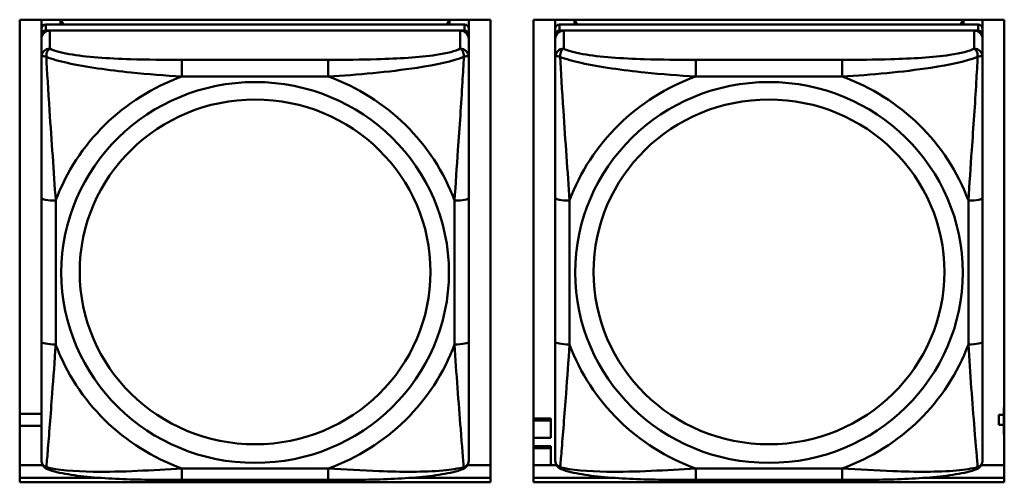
# Model space of a CAD drawing. Header units: inches. Extents: x 7.7 to 68.4, y -5.1 to 39.9.
# Tile 40 of 172: x 43.606 to 44.967, y 9.834 to 10.473. Entities that reach past the tile are written whole.
import ezdxf

# ---------------------------------------------------------------- set-up
doc = ezdxf.new("R2010")
doc.units = ezdxf.units.IN
doc.header["$MEASUREMENT"] = 0
doc.layers.add('Visible Edges(ROSSANSI)', color=7, linetype='Continuous', lineweight=50)
doc.layers.add('Visible Tangent Edges(ROSSANSI)', color=7, linetype='Continuous', lineweight=50)

msp = doc.modelspace()

# ---------------------------------------------------------------- linework, layer by layer
at = {"layer": 'Visible Edges(ROSSANSI)'}
for p, q in [((43.6062, 9.8343), (43.6062, 10.473)), ((43.6062, 10.473), (44.2567, 10.473)), ((43.6362, 10.4604), (43.6362, 10.473)), ((44.2208, 10.4662), (43.6421, 10.4662)), ((43.6628, 10.4662), (43.6628, 10.473)), ((43.6665, 10.4662), (43.6631, 10.473)), ((44.1998, 10.473), (44.1964, 10.4662)), ((44.2002, 10.473), (44.2002, 10.4662)), ((44.2267, 10.473), (44.2267, 10.4604)), ((44.2567, 10.473), (44.2567, 9.8343)), ((44.3162, 9.8343), (44.3162, 10.473)), ((44.3162, 10.473), (44.9667, 10.473)), ((44.3462, 10.4604), (44.3462, 10.473)), ((44.9308, 10.4662), (44.3521, 10.4662)), ((44.3728, 10.4662), (44.3728, 10.473)), ((44.3765, 10.4662), (44.3731, 10.473)), ((44.9098, 10.473), (44.9064, 10.4662)), ((44.9102, 10.473), (44.9102, 10.4662)), ((44.9367, 10.473), (44.9367, 10.4604)), ((44.9667, 10.473), (44.9667, 9.8343)), ((43.6362, 10.4604), (43.6362, 10.4522)), ((43.6362, 10.4464), (43.6362, 10.4522)), ((43.6421, 10.458), (44.2208, 10.458)), ((44.2149, 10.458), (43.648, 10.458)), ((44.2267, 10.4522), (44.2267, 10.4604)), ((44.2267, 10.4522), (44.2267, 10.4464)), ((44.3462, 10.4604), (44.3462, 10.4522)), ((44.3462, 10.4464), (44.3462, 10.4522)), ((44.3521, 10.458), (44.9308, 10.458)), ((44.9249, 10.458), (44.358, 10.458)), ((44.9367, 10.4522), (44.9367, 10.4604)), ((44.9367, 10.4522), (44.9367, 10.4464)), ((43.6362, 10.4464), (43.6362, 10.4215)), ((44.2267, 10.4215), (44.2267, 10.4464)), ((44.3462, 10.4464), (44.3462, 10.4215)), ((44.9367, 10.4215), (44.9367, 10.4464)), ((43.6362, 10.227), (43.6362, 10.0284)), ((44.2267, 10.0284), (44.2267, 10.227)), ((44.3462, 10.227), (44.3462, 10.0284)), ((44.9367, 10.0284), (44.9367, 10.227)), ((44.9667, 9.9378), (44.9659, 9.9378)), ((44.9659, 9.9378), (44.9659, 9.9348)), ((44.9667, 9.9345), (44.9659, 9.9348)), ((44.9659, 9.9348), (44.9659, 9.9004)), ((43.6062, 9.9286), (43.6362, 9.9286)), ((44.3162, 9.9225), (44.3399, 9.9225)), ((44.3162, 9.9195), (44.3399, 9.9195)), ((44.3399, 9.9225), (44.3399, 9.9195)), ((44.3399, 9.9195), (44.3399, 9.8959)), ((44.9594, 9.9274), (44.9594, 9.9273)), ((44.9659, 9.9274), (44.9594, 9.9274)), ((44.9594, 9.9135), (44.9594, 9.9273)), ((44.9594, 9.9273), (44.9659, 9.9273)), ((43.6362, 9.9121), (43.6062, 9.9121)), ((44.9659, 9.9135), (44.9594, 9.9135)), ((44.3399, 9.8959), (44.3162, 9.8959)), ((44.9659, 9.9004), (44.9667, 9.9001)), ((44.3162, 9.8842), (44.3399, 9.8842)), ((44.3162, 9.8812), (44.3399, 9.8812)), ((44.3399, 9.8842), (44.3399, 9.8812)), ((44.3399, 9.8812), (44.3399, 9.858)), ((43.6062, 9.858), (43.638, 9.858)), ((44.2249, 9.858), (44.2567, 9.858)), ((44.3162, 9.858), (44.348, 9.858)), ((44.9349, 9.858), (44.9667, 9.858)), ((43.6062, 9.8404), (43.7182, 9.8404)), ((43.7182, 9.8404), (43.6062, 9.8404)), ((44.0326, 9.8375), (43.8303, 9.8375)), ((44.1448, 9.8404), (44.2567, 9.8404)), ((44.2567, 9.8404), (44.1448, 9.8404)), ((44.3162, 9.8404), (44.4282, 9.8404)), ((44.4282, 9.8404), (44.3162, 9.8404)), ((44.7426, 9.8375), (44.5403, 9.8375)), ((44.8548, 9.8404), (44.9667, 9.8404)), ((44.9667, 9.8404), (44.8548, 9.8404)), ((44.2567, 9.8343), (43.6062, 9.8343)), ((44.9667, 9.8343), (44.3162, 9.8343))]:
    msp.add_line(p, q, dxfattribs=at)
for centre, major_axis, start_param, end_param in [((43.6421, 10.4604), (-0.00591, 0), 4.712389, 6.283185), ((44.2208, 10.4604), (0.00591, 0), 0, 1.570796), ((44.3521, 10.4604), (-0.00591, 0), 4.712389, 6.283185), ((44.9308, 10.4604), (0.00591, 0), 0, 1.570796), ((43.6421, 10.4522), (-0.00591, 0), 4.712389, 6.283185), ((43.648, 10.4464), (-0.0118, 0), 4.712389, 6.283185), ((44.2149, 10.4464), (0.0118, 0), 0, 1.570796), ((44.2208, 10.4522), (0.00591, 0), 0, 1.570796), ((44.3521, 10.4522), (-0.00591, 0), 4.712389, 6.283185), ((44.358, 10.4464), (-0.0118, 0), 4.712389, 6.283185), ((44.9249, 10.4464), (0.0118, 0), 0, 1.570796), ((44.9308, 10.4522), (0.00591, 0), 0, 1.570796)]:
    msp.add_ellipse(centre, major_axis=major_axis, ratio=0.981793, start_param=start_param, end_param=end_param, dxfattribs=at)
for points, knots in [([(43.6362, 10.4215), (43.6362, 10.4124), (43.6362, 10.3971), (43.6362, 10.38), (43.6362, 10.3535), (43.6362, 10.3232), (43.6362, 10.2939), (43.6362, 10.2714), (43.6362, 10.249), (43.6362, 10.227)], [-0.7968224, -0.7968224, -0.7968224, -0.7968224, -0.6514613, -0.6514613, -0.6514613, -0.427691, -0.427691, -0.427691, -0.2569517, -0.2569517, -0.2569517, -0.2569517]), ([(44.2267, 10.227), (44.2267, 10.2503), (44.2267, 10.274), (44.2267, 10.2977), (44.2267, 10.3288), (44.2267, 10.3611), (44.2267, 10.3879), (44.2267, 10.4017), (44.2267, 10.4138), (44.2267, 10.4215)], [0.2569537, 0.2569537, 0.2569537, 0.2569537, 0.4371919, 0.4371919, 0.4371919, 0.6739428, 0.6739428, 0.6739428, 0.7963818, 0.7963818, 0.7963818, 0.7963818]), ([(44.3462, 10.4215), (44.3462, 10.4124), (44.3462, 10.3971), (44.3462, 10.38), (44.3462, 10.3535), (44.3462, 10.3232), (44.3462, 10.2939), (44.3462, 10.2714), (44.3462, 10.249), (44.3462, 10.227)], [-0.7968224, -0.7968224, -0.7968224, -0.7968224, -0.6514613, -0.6514613, -0.6514613, -0.427691, -0.427691, -0.427691, -0.2569517, -0.2569517, -0.2569517, -0.2569517]), ([(44.9367, 10.227), (44.9367, 10.2503), (44.9367, 10.274), (44.9367, 10.2977), (44.9367, 10.3288), (44.9367, 10.3611), (44.9367, 10.3879), (44.9367, 10.4017), (44.9367, 10.4138), (44.9367, 10.4215)], [0.2569537, 0.2569537, 0.2569537, 0.2569537, 0.4371919, 0.4371919, 0.4371919, 0.6739428, 0.6739428, 0.6739428, 0.7963818, 0.7963818, 0.7963818, 0.7963818]), ([(43.6362, 10.0284), (43.6362, 10.0052), (43.6362, 9.9818), (43.6362, 9.9596), (43.6362, 9.9305), (43.6362, 9.9021), (43.6362, 9.8833), (43.6362, 9.8736), (43.6362, 9.8667), (43.6362, 9.8649)], [0.2569537, 0.2569537, 0.2569537, 0.2569537, 0.4371919, 0.4371919, 0.4371919, 0.6739428, 0.6739428, 0.6739428, 0.7963818, 0.7963818, 0.7963818, 0.7963818]), ([(44.2267, 9.8649), (44.2267, 9.867), (44.2267, 9.8763), (44.2267, 9.889), (44.2267, 9.9086), (44.2267, 9.9355), (44.2267, 9.9632), (44.2267, 9.9843), (44.2267, 10.0064), (44.2267, 10.0284)], [-0.7968224, -0.7968224, -0.7968224, -0.7968224, -0.6514613, -0.6514613, -0.6514613, -0.427691, -0.427691, -0.427691, -0.2569517, -0.2569517, -0.2569517, -0.2569517]), ([(44.3462, 10.0284), (44.3462, 10.0052), (44.3462, 9.9818), (44.3462, 9.9596), (44.3462, 9.9305), (44.3462, 9.9021), (44.3462, 9.8833), (44.3462, 9.8736), (44.3462, 9.8667), (44.3462, 9.8649)], [0.2569537, 0.2569537, 0.2569537, 0.2569537, 0.4371919, 0.4371919, 0.4371919, 0.6739428, 0.6739428, 0.6739428, 0.7963818, 0.7963818, 0.7963818, 0.7963818]), ([(44.9367, 9.8649), (44.9367, 9.867), (44.9367, 9.8763), (44.9367, 9.889), (44.9367, 9.9086), (44.9367, 9.9355), (44.9367, 9.9632), (44.9367, 9.9843), (44.9367, 10.0064), (44.9367, 10.0284)], [-0.7968224, -0.7968224, -0.7968224, -0.7968224, -0.6514613, -0.6514613, -0.6514613, -0.427691, -0.427691, -0.427691, -0.2569517, -0.2569517, -0.2569517, -0.2569517]), ([(43.6442, 9.8526), (43.6432, 9.853), (43.6421, 9.8536), (43.6401, 9.8552), (43.6392, 9.8561), (43.6379, 9.8581), (43.6374, 9.8591), (43.6367, 9.861), (43.6365, 9.8619), (43.6362, 9.8635), (43.6362, 9.8642), (43.6362, 9.8649)], [0.02510739, 0.02510739, 0.02510739, 0.02510739, 0.03073999, 0.03073999, 0.03637259, 0.03637259, 0.0420052, 0.0420052, 0.0476378, 0.0476378, 0.0532704, 0.0532704, 0.0532704, 0.0532704]), ([(44.2187, 9.8526), (44.2198, 9.853), (44.2208, 9.8536), (44.2228, 9.8552), (44.2237, 9.8561), (44.225, 9.8581), (44.2255, 9.8591), (44.2262, 9.861), (44.2264, 9.8619), (44.2267, 9.8635), (44.2267, 9.8642), (44.2267, 9.8649)], [0.02510739, 0.02510739, 0.02510739, 0.02510739, 0.03073999, 0.03073999, 0.03637259, 0.03637259, 0.0420052, 0.0420052, 0.0476378, 0.0476378, 0.0532704, 0.0532704, 0.0532704, 0.0532704]), ([(44.3542, 9.8526), (44.3532, 9.853), (44.3521, 9.8536), (44.3501, 9.8552), (44.3492, 9.8561), (44.3479, 9.8581), (44.3474, 9.8591), (44.3467, 9.861), (44.3465, 9.8619), (44.3462, 9.8635), (44.3462, 9.8642), (44.3462, 9.8649)], [0.02510739, 0.02510739, 0.02510739, 0.02510739, 0.03073999, 0.03073999, 0.03637259, 0.03637259, 0.0420052, 0.0420052, 0.0476378, 0.0476378, 0.0532704, 0.0532704, 0.0532704, 0.0532704]), ([(44.9287, 9.8526), (44.9298, 9.853), (44.9308, 9.8536), (44.9328, 9.8552), (44.9337, 9.8561), (44.935, 9.8581), (44.9355, 9.8591), (44.9362, 9.861), (44.9364, 9.8619), (44.9367, 9.8635), (44.9367, 9.8642), (44.9367, 9.8649)], [0.02510739, 0.02510739, 0.02510739, 0.02510739, 0.03073999, 0.03073999, 0.03637259, 0.03637259, 0.0420052, 0.0420052, 0.0476378, 0.0476378, 0.0532704, 0.0532704, 0.0532704, 0.0532704]), ([(43.8303, 9.8375), (43.8168, 9.8375), (43.8031, 9.8375), (43.7758, 9.8379), (43.7622, 9.8382), (43.7354, 9.8393), (43.7221, 9.84), (43.6964, 9.8421), (43.6842, 9.8435), (43.6621, 9.8471), (43.6527, 9.8491), (43.6442, 9.8526)], [0.2569517, 0.2569517, 0.2569517, 0.2569517, 0.3597049, 0.3597049, 0.4624581, 0.4624581, 0.5652112, 0.5652112, 0.6679644, 0.6679644, 0.7707176, 0.7707176, 0.7707176, 0.7707176]), ([(44.2187, 9.8526), (44.2103, 9.8491), (44.2008, 9.8471), (44.1787, 9.8435), (44.1665, 9.8421), (44.1408, 9.84), (44.1275, 9.8393), (44.1007, 9.8382), (44.0871, 9.8379), (44.0598, 9.8375), (44.0461, 9.8375), (44.0326, 9.8375)], [-0.7703505, -0.7703505, -0.7703505, -0.7703505, -0.6676711, -0.6676711, -0.5649918, -0.5649918, -0.4623124, -0.4623124, -0.3596331, -0.3596331, -0.2569537, -0.2569537, -0.2569537, -0.2569537]), ([(44.5403, 9.8375), (44.5268, 9.8375), (44.5131, 9.8375), (44.4858, 9.8379), (44.4722, 9.8382), (44.4454, 9.8393), (44.4321, 9.84), (44.4064, 9.8421), (44.3942, 9.8435), (44.3721, 9.8471), (44.3627, 9.8491), (44.3542, 9.8526)], [0.2569517, 0.2569517, 0.2569517, 0.2569517, 0.3597049, 0.3597049, 0.4624581, 0.4624581, 0.5652112, 0.5652112, 0.6679644, 0.6679644, 0.7707176, 0.7707176, 0.7707176, 0.7707176]), ([(44.9287, 9.8526), (44.9203, 9.8491), (44.9108, 9.8471), (44.8887, 9.8435), (44.8765, 9.8421), (44.8508, 9.84), (44.8375, 9.8393), (44.8107, 9.8382), (44.7971, 9.8379), (44.7698, 9.8375), (44.7561, 9.8375), (44.7426, 9.8375)], [-0.7703505, -0.7703505, -0.7703505, -0.7703505, -0.6676711, -0.6676711, -0.5649918, -0.5649918, -0.4623124, -0.4623124, -0.3596331, -0.3596331, -0.2569537, -0.2569537, -0.2569537, -0.2569537])]:
    msp.add_open_spline(points, degree=3, knots=knots, dxfattribs=at)
at = {"layer": 'Visible Tangent Edges(ROSSANSI)'}
for p, q in [((43.6421, 10.458), (43.6421, 10.4662)), ((44.2208, 10.4662), (44.2208, 10.458)), ((44.3521, 10.458), (44.3521, 10.4662)), ((44.9308, 10.4662), (44.9308, 10.458)), ((43.648, 10.4331), (43.648, 10.458)), ((44.2149, 10.458), (44.2149, 10.4331)), ((44.358, 10.4331), (44.358, 10.458)), ((44.9249, 10.458), (44.9249, 10.4331)), ((43.8303, 10.4176), (43.8303, 10.3946)), ((44.0326, 10.4176), (43.8303, 10.4176)), ((44.0326, 10.4176), (44.0326, 10.3946)), ((44.5403, 10.4176), (44.5403, 10.3946)), ((44.7426, 10.4176), (44.5403, 10.4176)), ((44.7426, 10.4176), (44.7426, 10.3946)), ((43.8303, 10.3946), (44.0326, 10.3946)), ((44.5403, 10.3946), (44.7426, 10.3946)), ((43.6559, 10.0247), (43.6559, 10.2233)), ((44.2071, 10.2233), (44.2071, 10.0247)), ((44.3659, 10.0247), (44.3659, 10.2233)), ((44.9171, 10.2233), (44.9171, 10.0247)), ((44.0326, 9.8534), (43.8303, 9.8534)), ((43.8303, 9.8375), (43.8303, 9.8534)), ((44.0326, 9.8375), (44.0326, 9.8534)), ((44.7426, 9.8534), (44.5403, 9.8534)), ((44.5403, 9.8375), (44.5403, 9.8534)), ((44.7426, 9.8375), (44.7426, 9.8534))]:
    msp.add_line(p, q, dxfattribs=at)
for centre, major_axis, ratio, start_param, end_param in [((43.648, 10.4215), (-0.0118, 0), 0.981793, 4.712389, 6.283185), ((44.2149, 10.4215), (0.0118, 0), 0.981793, 0, 1.570796), ((44.358, 10.4215), (-0.0118, 0), 0.981793, 4.712389, 6.283185), ((44.9249, 10.4215), (0.0118, 0), 0.981793, 0, 1.570796), ((43.9315, 10.124), (-0.2936, 0), 0.981793, 5.064156, 5.931419), ((43.9315, 10.124), (0.2936, 0), 0.981793, 0.351767, 1.21903), ((44.6415, 10.124), (-0.2936, 0), 0.981793, 5.064156, 5.931419), ((44.6415, 10.124), (0.2936, 0), 0.981793, 0.351767, 1.21903), ((43.6559, 10.227), (-0.0197, 0), 0.189952, 0, 1.570796), ((44.2071, 10.227), (0.0197, 0), 0.189952, 4.712389, 6.283185), ((44.3659, 10.227), (-0.0197, 0), 0.189952, 0, 1.570796), ((44.9171, 10.227), (0.0197, 0), 0.189952, 4.712389, 6.283185), ((43.6559, 10.0284), (-0.0197, 0), 0.189952, 0, 1.570796), ((44.2071, 10.0284), (0.0197, 0), 0.189952, 4.712389, 6.283185), ((44.3659, 10.0284), (-0.0197, 0), 0.189952, 0, 1.570796), ((44.9171, 10.0284), (0.0197, 0), 0.189952, 4.712389, 6.283185), ((43.9315, 10.124), (-0.2936, 0), 0.981793, 0.351767, 1.21903), ((43.9315, 10.124), (0.2936, 0), 0.981793, 5.064156, 5.931419), ((44.6415, 10.124), (-0.2936, 0), 0.981793, 0.351767, 1.21903), ((44.6415, 10.124), (0.2936, 0), 0.981793, 5.064156, 5.931419)]:
    msp.add_ellipse(centre, major_axis=major_axis, ratio=ratio, start_param=start_param, end_param=end_param, dxfattribs=at)
for centre, major_axis in [((43.9315, 10.124), (-0.2678, 0)), ((44.6415, 10.124), (-0.2678, 0)), ((43.9315, 10.1248), (-0.2424, 0)), ((44.6415, 10.1248), (-0.2424, 0))]:
    msp.add_ellipse(centre, major_axis=major_axis, ratio=0.981793, dxfattribs=at)
for points, knots in [([(43.6362, 10.4215), (43.6362, 10.4217), (43.6363, 10.422), (43.6365, 10.4223), (43.6367, 10.4224), (43.6371, 10.4226), (43.6372, 10.4226), (43.6376, 10.4227), (43.6377, 10.4227), (43.6381, 10.4227), (43.6384, 10.4227), (43.6393, 10.4226), (43.64, 10.4225), (43.6414, 10.4221), (43.6422, 10.4219), (43.643, 10.4216)], [-0.0532704, -0.0532704, -0.0532704, -0.0532704, -0.04377373, -0.04377373, -0.03521335, -0.03521335, -0.02986312, -0.02986312, -0.02651922, -0.02651922, -0.01983142, -0.01983142, -0.00913095, -0.00913095, 0.00023197, 0.00023197, 0.00023197, 0.00023197]), ([(43.643, 10.4216), (43.643, 10.4227), (43.6431, 10.4237), (43.6433, 10.4257), (43.6435, 10.4267), (43.6439, 10.4281), (43.6441, 10.4286), (43.6445, 10.4294), (43.6446, 10.4296), (43.6449, 10.4302), (43.6451, 10.4305), (43.6457, 10.4313), (43.6461, 10.4317), (43.647, 10.4325), (43.6475, 10.4328), (43.648, 10.4331)], [-0.00023197, -0.00023197, -0.00023197, -0.00023197, 0.00913095, 0.00913095, 0.01983142, 0.01983142, 0.02651922, 0.02651922, 0.02986312, 0.02986312, 0.03521335, 0.03521335, 0.04377373, 0.04377373, 0.0532704, 0.0532704, 0.0532704, 0.0532704]), ([(43.8303, 10.4176), (43.8067, 10.4176), (43.7827, 10.4178), (43.7593, 10.4185), (43.7286, 10.4195), (43.6977, 10.4215), (43.6745, 10.4255), (43.6625, 10.4276), (43.6529, 10.4301), (43.648, 10.4331)], [0.2569537, 0.2569537, 0.2569537, 0.2569537, 0.4371919, 0.4371919, 0.4371919, 0.6739428, 0.6739428, 0.6739428, 0.7963818, 0.7963818, 0.7963818, 0.7963818]), ([(44.2149, 10.4331), (44.2092, 10.4296), (44.1967, 10.4266), (44.1815, 10.4244), (44.1581, 10.421), (44.1289, 10.4193), (44.0999, 10.4184), (44.0777, 10.4178), (44.055, 10.4176), (44.0326, 10.4176)], [-0.7968224, -0.7968224, -0.7968224, -0.7968224, -0.6514613, -0.6514613, -0.6514613, -0.427691, -0.427691, -0.427691, -0.2569517, -0.2569517, -0.2569517, -0.2569517]), ([(44.2149, 10.4331), (44.2155, 10.4328), (44.216, 10.4325), (44.2168, 10.4317), (44.2172, 10.4313), (44.2178, 10.4305), (44.218, 10.4302), (44.2183, 10.4296), (44.2185, 10.4294), (44.2188, 10.4286), (44.219, 10.4281), (44.2194, 10.4267), (44.2196, 10.4257), (44.2199, 10.4237), (44.2199, 10.4227), (44.2199, 10.4216)], [-0.0532704, -0.0532704, -0.0532704, -0.0532704, -0.04377373, -0.04377373, -0.03521335, -0.03521335, -0.02986312, -0.02986312, -0.02651922, -0.02651922, -0.01983142, -0.01983142, -0.00913095, -0.00913095, 0.00023197, 0.00023197, 0.00023197, 0.00023197]), ([(44.2199, 10.4216), (44.2207, 10.4219), (44.2215, 10.4221), (44.2229, 10.4225), (44.2236, 10.4226), (44.2245, 10.4227), (44.2248, 10.4227), (44.2252, 10.4227), (44.2254, 10.4227), (44.2257, 10.4226), (44.2259, 10.4226), (44.2262, 10.4224), (44.2264, 10.4223), (44.2267, 10.422), (44.2267, 10.4217), (44.2267, 10.4215)], [-0.00023197, -0.00023197, -0.00023197, -0.00023197, 0.00913095, 0.00913095, 0.01983142, 0.01983142, 0.02651922, 0.02651922, 0.02986312, 0.02986312, 0.03521335, 0.03521335, 0.04377373, 0.04377373, 0.0532704, 0.0532704, 0.0532704, 0.0532704]), ([(44.3462, 10.4215), (44.3462, 10.4217), (44.3463, 10.422), (44.3465, 10.4223), (44.3467, 10.4224), (44.3471, 10.4226), (44.3472, 10.4226), (44.3476, 10.4227), (44.3477, 10.4227), (44.3481, 10.4227), (44.3484, 10.4227), (44.3493, 10.4226), (44.35, 10.4225), (44.3514, 10.4221), (44.3522, 10.4219), (44.353, 10.4216)], [-0.0532704, -0.0532704, -0.0532704, -0.0532704, -0.04377373, -0.04377373, -0.03521335, -0.03521335, -0.02986312, -0.02986312, -0.02651922, -0.02651922, -0.01983142, -0.01983142, -0.00913095, -0.00913095, 0.00023197, 0.00023197, 0.00023197, 0.00023197]), ([(44.353, 10.4216), (44.353, 10.4227), (44.3531, 10.4237), (44.3533, 10.4257), (44.3535, 10.4267), (44.3539, 10.4281), (44.3541, 10.4286), (44.3545, 10.4294), (44.3546, 10.4296), (44.3549, 10.4302), (44.3551, 10.4305), (44.3557, 10.4313), (44.3561, 10.4317), (44.357, 10.4325), (44.3575, 10.4328), (44.358, 10.4331)], [-0.00023197, -0.00023197, -0.00023197, -0.00023197, 0.00913095, 0.00913095, 0.01983142, 0.01983142, 0.02651922, 0.02651922, 0.02986312, 0.02986312, 0.03521335, 0.03521335, 0.04377373, 0.04377373, 0.0532704, 0.0532704, 0.0532704, 0.0532704]), ([(44.5403, 10.4176), (44.5167, 10.4176), (44.4927, 10.4178), (44.4693, 10.4185), (44.4386, 10.4195), (44.4077, 10.4215), (44.3845, 10.4255), (44.3725, 10.4276), (44.3629, 10.4301), (44.358, 10.4331)], [0.2569537, 0.2569537, 0.2569537, 0.2569537, 0.4371919, 0.4371919, 0.4371919, 0.6739428, 0.6739428, 0.6739428, 0.7963818, 0.7963818, 0.7963818, 0.7963818]), ([(44.9249, 10.4331), (44.9192, 10.4296), (44.9067, 10.4266), (44.8915, 10.4244), (44.8681, 10.421), (44.8389, 10.4193), (44.8099, 10.4184), (44.7877, 10.4178), (44.765, 10.4176), (44.7426, 10.4176)], [-0.7968224, -0.7968224, -0.7968224, -0.7968224, -0.6514613, -0.6514613, -0.6514613, -0.427691, -0.427691, -0.427691, -0.2569517, -0.2569517, -0.2569517, -0.2569517]), ([(44.9249, 10.4331), (44.9255, 10.4328), (44.926, 10.4325), (44.9268, 10.4317), (44.9272, 10.4313), (44.9278, 10.4305), (44.928, 10.4302), (44.9283, 10.4296), (44.9285, 10.4294), (44.9288, 10.4286), (44.929, 10.4281), (44.9294, 10.4267), (44.9296, 10.4257), (44.9299, 10.4237), (44.9299, 10.4227), (44.9299, 10.4216)], [-0.0532704, -0.0532704, -0.0532704, -0.0532704, -0.04377373, -0.04377373, -0.03521335, -0.03521335, -0.02986312, -0.02986312, -0.02651922, -0.02651922, -0.01983142, -0.01983142, -0.00913095, -0.00913095, 0.00023197, 0.00023197, 0.00023197, 0.00023197]), ([(44.9299, 10.4216), (44.9307, 10.4219), (44.9315, 10.4221), (44.9329, 10.4225), (44.9336, 10.4226), (44.9345, 10.4227), (44.9348, 10.4227), (44.9352, 10.4227), (44.9354, 10.4227), (44.9357, 10.4226), (44.9359, 10.4226), (44.9362, 10.4224), (44.9364, 10.4223), (44.9367, 10.422), (44.9367, 10.4217), (44.9367, 10.4215)], [-0.00023197, -0.00023197, -0.00023197, -0.00023197, 0.00913095, 0.00913095, 0.01983142, 0.01983142, 0.02651922, 0.02651922, 0.02986312, 0.02986312, 0.03521335, 0.03521335, 0.04377373, 0.04377373, 0.0532704, 0.0532704, 0.0532704, 0.0532704]), ([(43.643, 10.4216), (43.6507, 10.4186), (43.6607, 10.4158), (43.6977, 10.4076), (43.7295, 10.4033), (43.7837, 10.3977), (43.8069, 10.3959), (43.8303, 10.3946)], [-0.7478145, -0.7478145, -0.7478145, -0.7478145, -0.6493253, -0.6493253, -0.427691, -0.427691, -0.2569537, -0.2569537, -0.2569537, -0.2569537]), ([(43.6559, 10.2233), (43.6535, 10.263), (43.6502, 10.3051), (43.6456, 10.3751), (43.644, 10.4026), (43.643, 10.4216)], [0.2569517, 0.2569517, 0.2569517, 0.2569517, 0.5559983, 0.5559983, 0.7482818, 0.7482818, 0.7482818, 0.7482818]), ([(44.0326, 10.3946), (44.0731, 10.3969), (44.1155, 10.4007), (44.1811, 10.4107), (44.2055, 10.4158), (44.2199, 10.4216)], [0.2569517, 0.2569517, 0.2569517, 0.2569517, 0.5559983, 0.5559983, 0.7482818, 0.7482818, 0.7482818, 0.7482818]), ([(44.2199, 10.4216), (44.2194, 10.4116), (44.2187, 10.3995), (44.2163, 10.3574), (44.214, 10.3243), (44.2101, 10.2692), (44.2085, 10.2462), (44.2071, 10.2233)], [-0.7478145, -0.7478145, -0.7478145, -0.7478145, -0.6493253, -0.6493253, -0.427691, -0.427691, -0.2569537, -0.2569537, -0.2569537, -0.2569537]), ([(44.353, 10.4216), (44.3607, 10.4186), (44.3707, 10.4158), (44.4077, 10.4076), (44.4395, 10.4033), (44.4937, 10.3977), (44.5169, 10.3959), (44.5403, 10.3946)], [-0.7478145, -0.7478145, -0.7478145, -0.7478145, -0.6493253, -0.6493253, -0.427691, -0.427691, -0.2569537, -0.2569537, -0.2569537, -0.2569537]), ([(44.3659, 10.2233), (44.3635, 10.263), (44.3602, 10.3051), (44.3556, 10.3751), (44.354, 10.4026), (44.353, 10.4216)], [0.2569517, 0.2569517, 0.2569517, 0.2569517, 0.5559983, 0.5559983, 0.7482818, 0.7482818, 0.7482818, 0.7482818]), ([(44.7426, 10.3946), (44.7831, 10.3969), (44.8255, 10.4007), (44.8911, 10.4107), (44.9155, 10.4158), (44.9299, 10.4216)], [0.2569517, 0.2569517, 0.2569517, 0.2569517, 0.5559983, 0.5559983, 0.7482818, 0.7482818, 0.7482818, 0.7482818]), ([(44.9299, 10.4216), (44.9294, 10.4116), (44.9287, 10.3995), (44.9263, 10.3574), (44.924, 10.3243), (44.9201, 10.2692), (44.9185, 10.2462), (44.9171, 10.2233)], [-0.7478145, -0.7478145, -0.7478145, -0.7478145, -0.6493253, -0.6493253, -0.427691, -0.427691, -0.2569537, -0.2569537, -0.2569537, -0.2569537]), ([(43.643, 9.8552), (43.6435, 9.8603), (43.6442, 9.8679), (43.6467, 9.8985), (43.6489, 9.9276), (43.6528, 9.9791), (43.6545, 10.0017), (43.6559, 10.0247)], [-0.7478145, -0.7478145, -0.7478145, -0.7478145, -0.6493253, -0.6493253, -0.427691, -0.427691, -0.2569537, -0.2569537, -0.2569537, -0.2569537]), ([(44.2071, 10.0247), (44.2094, 9.9849), (44.2127, 9.9438), (44.2174, 9.8849), (44.219, 9.8645), (44.2199, 9.8552)], [0.2569517, 0.2569517, 0.2569517, 0.2569517, 0.5559983, 0.5559983, 0.7482818, 0.7482818, 0.7482818, 0.7482818]), ([(44.353, 9.8552), (44.3535, 9.8603), (44.3542, 9.8679), (44.3567, 9.8985), (44.3589, 9.9276), (44.3628, 9.9791), (44.3645, 10.0017), (44.3659, 10.0247)], [-0.7478145, -0.7478145, -0.7478145, -0.7478145, -0.6493253, -0.6493253, -0.427691, -0.427691, -0.2569537, -0.2569537, -0.2569537, -0.2569537]), ([(44.9171, 10.0247), (44.9194, 9.9849), (44.9227, 9.9438), (44.9274, 9.8849), (44.929, 9.8645), (44.9299, 9.8552)], [0.2569517, 0.2569517, 0.2569517, 0.2569517, 0.5559983, 0.5559983, 0.7482818, 0.7482818, 0.7482818, 0.7482818]), ([(43.643, 9.8552), (43.6422, 9.8555), (43.6414, 9.8558), (43.64, 9.8567), (43.6393, 9.8572), (43.6384, 9.8581), (43.6381, 9.8585), (43.6377, 9.8592), (43.6376, 9.8594), (43.6372, 9.8599), (43.6371, 9.8603), (43.6367, 9.8613), (43.6365, 9.8619), (43.6363, 9.8633), (43.6362, 9.8641), (43.6362, 9.8649)], [-0.00023197, -0.00023197, -0.00023197, -0.00023197, 0.00913095, 0.00913095, 0.01983142, 0.01983142, 0.02651922, 0.02651922, 0.02986312, 0.02986312, 0.03521335, 0.03521335, 0.04377373, 0.04377373, 0.0532704, 0.0532704, 0.0532704, 0.0532704]), ([(44.2267, 9.8649), (44.2267, 9.8641), (44.2267, 9.8633), (44.2264, 9.8619), (44.2262, 9.8613), (44.2259, 9.8603), (44.2257, 9.8599), (44.2254, 9.8594), (44.2252, 9.8592), (44.2248, 9.8585), (44.2245, 9.8581), (44.2236, 9.8572), (44.2229, 9.8567), (44.2215, 9.8558), (44.2207, 9.8555), (44.2199, 9.8552)], [-0.0532704, -0.0532704, -0.0532704, -0.0532704, -0.04377373, -0.04377373, -0.03521335, -0.03521335, -0.02986312, -0.02986312, -0.02651922, -0.02651922, -0.01983142, -0.01983142, -0.00913095, -0.00913095, 0.00023197, 0.00023197, 0.00023197, 0.00023197]), ([(44.353, 9.8552), (44.3522, 9.8555), (44.3514, 9.8558), (44.35, 9.8567), (44.3493, 9.8572), (44.3484, 9.8581), (44.3481, 9.8585), (44.3477, 9.8592), (44.3476, 9.8594), (44.3472, 9.8599), (44.3471, 9.8603), (44.3467, 9.8613), (44.3465, 9.8619), (44.3463, 9.8633), (44.3462, 9.8641), (44.3462, 9.8649)], [-0.00023197, -0.00023197, -0.00023197, -0.00023197, 0.00913095, 0.00913095, 0.01983142, 0.01983142, 0.02651922, 0.02651922, 0.02986312, 0.02986312, 0.03521335, 0.03521335, 0.04377373, 0.04377373, 0.0532704, 0.0532704, 0.0532704, 0.0532704]), ([(44.9367, 9.8649), (44.9367, 9.8641), (44.9367, 9.8633), (44.9364, 9.8619), (44.9362, 9.8613), (44.9359, 9.8603), (44.9357, 9.8599), (44.9354, 9.8594), (44.9352, 9.8592), (44.9348, 9.8585), (44.9345, 9.8581), (44.9336, 9.8572), (44.9329, 9.8567), (44.9315, 9.8558), (44.9307, 9.8555), (44.9299, 9.8552)], [-0.0532704, -0.0532704, -0.0532704, -0.0532704, -0.04377373, -0.04377373, -0.03521335, -0.03521335, -0.02986312, -0.02986312, -0.02651922, -0.02651922, -0.01983142, -0.01983142, -0.00913095, -0.00913095, 0.00023197, 0.00023197, 0.00023197, 0.00023197]), ([(43.6442, 9.8526), (43.6441, 9.8527), (43.6439, 9.8527), (43.6435, 9.8531), (43.6433, 9.8534), (43.6431, 9.8542), (43.643, 9.8547), (43.643, 9.8552)], [-0.02510739, -0.02510739, -0.02510739, -0.02510739, -0.01983142, -0.01983142, -0.00913095, -0.00913095, 0.00023197, 0.00023197, 0.00023197, 0.00023197]), ([(43.8303, 9.8534), (43.7898, 9.851), (43.7475, 9.8483), (43.6818, 9.8493), (43.6574, 9.8513), (43.643, 9.8552)], [0.2569517, 0.2569517, 0.2569517, 0.2569517, 0.5559983, 0.5559983, 0.7482818, 0.7482818, 0.7482818, 0.7482818]), ([(44.2199, 9.8552), (44.2122, 9.8533), (44.2022, 9.8516), (44.1652, 9.8483), (44.1335, 9.8486), (44.0792, 9.8506), (44.056, 9.852), (44.0326, 9.8534)], [-0.7478145, -0.7478145, -0.7478145, -0.7478145, -0.6493253, -0.6493253, -0.427691, -0.427691, -0.2569537, -0.2569537, -0.2569537, -0.2569537]), ([(44.2199, 9.8552), (44.2199, 9.8547), (44.2199, 9.8542), (44.2196, 9.8534), (44.2194, 9.8531), (44.219, 9.8527), (44.2189, 9.8527), (44.2187, 9.8526)], [-0.00023197, -0.00023197, -0.00023197, -0.00023197, 0.00913095, 0.00913095, 0.01983142, 0.01983142, 0.02510739, 0.02510739, 0.02510739, 0.02510739]), ([(44.3542, 9.8526), (44.3541, 9.8527), (44.3539, 9.8527), (44.3535, 9.8531), (44.3533, 9.8534), (44.3531, 9.8542), (44.353, 9.8547), (44.353, 9.8552)], [-0.02510739, -0.02510739, -0.02510739, -0.02510739, -0.01983142, -0.01983142, -0.00913095, -0.00913095, 0.00023197, 0.00023197, 0.00023197, 0.00023197]), ([(44.5403, 9.8534), (44.4998, 9.851), (44.4575, 9.8483), (44.3918, 9.8493), (44.3674, 9.8513), (44.353, 9.8552)], [0.2569517, 0.2569517, 0.2569517, 0.2569517, 0.5559983, 0.5559983, 0.7482818, 0.7482818, 0.7482818, 0.7482818]), ([(44.9299, 9.8552), (44.9222, 9.8533), (44.9122, 9.8516), (44.8752, 9.8483), (44.8435, 9.8486), (44.7892, 9.8506), (44.766, 9.852), (44.7426, 9.8534)], [-0.7478145, -0.7478145, -0.7478145, -0.7478145, -0.6493253, -0.6493253, -0.427691, -0.427691, -0.2569537, -0.2569537, -0.2569537, -0.2569537]), ([(44.9299, 9.8552), (44.9299, 9.8547), (44.9299, 9.8542), (44.9296, 9.8534), (44.9294, 9.8531), (44.929, 9.8527), (44.9289, 9.8527), (44.9287, 9.8526)], [-0.00023197, -0.00023197, -0.00023197, -0.00023197, 0.00913095, 0.00913095, 0.01983142, 0.01983142, 0.02510739, 0.02510739, 0.02510739, 0.02510739])]:
    msp.add_open_spline(points, degree=3, knots=knots, dxfattribs=at)

doc.saveas('drawing.dxf')
